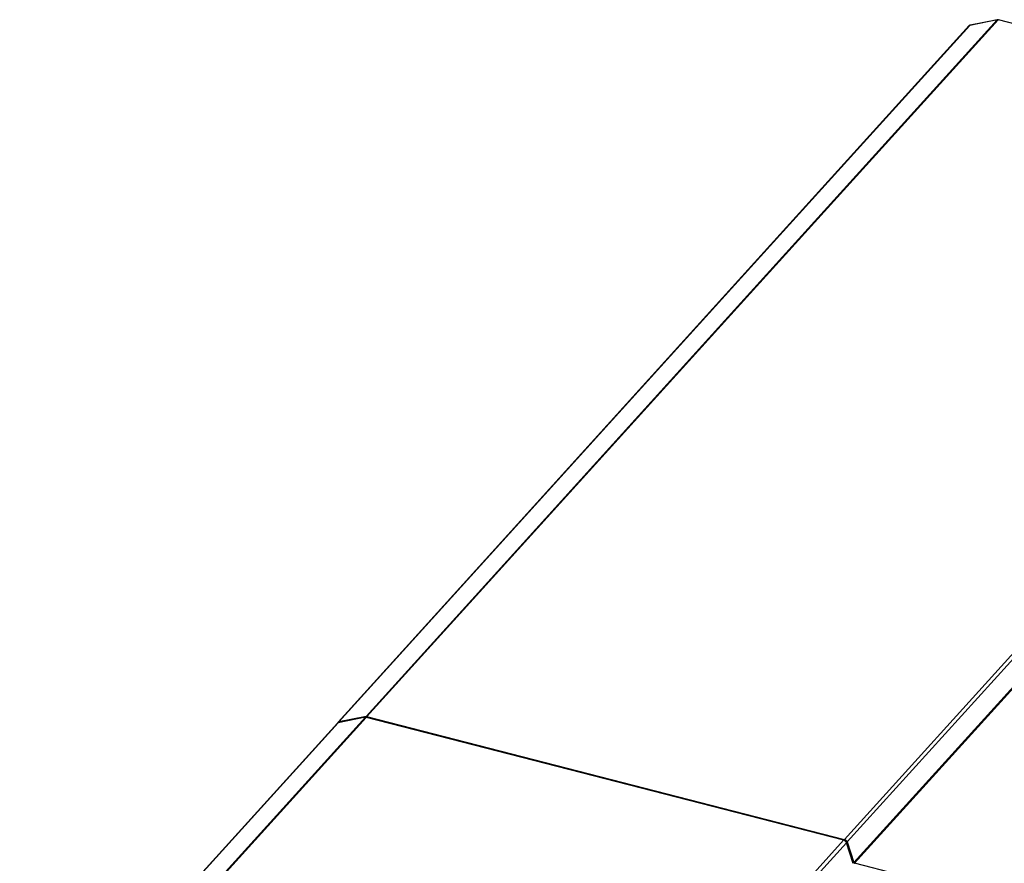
# Model space of a CAD drawing. Extents: x -4139 to -1089, y -1564 to 1941.
# Tile 39 of 160: x -2370 to -1644, y -991 to -369. Entities that reach past the tile are written whole.
import ezdxf

# ---------------------------------------------------------------- set-up
doc = ezdxf.new("R2010")
doc.units = 0
doc.header["$LTSCALE"] = 23.1
doc.layers.add('SE5M-TOP-COVER-P1-A__4_1_1', color=7, linetype='CONTINUOUS')
doc.layers.add('SE5M_BOTTOM_COVER_A_4_1_1_', color=7, linetype='CONTINUOUS')

msp = doc.modelspace()

# ---------------------------------------------------------------- linework, layer by layer
at = {"layer": 'SE5M-TOP-COVER-P1-A__4_1_1', "color": 2}
for p, q in [((-2114.72, -882.78), (-1649.52, -369.21)), ((-1648.91, -369.25), (-2114.11, -882.81)), ((-1649.52, -369.21), (-1669.71, -373.27)), ((-1649.43, -369.2), (-1649.52, -369.21)), ((-1296.95, -459.81), (-1648.91, -369.25)), ((-1669.71, -373.27), (-2134.9, -886.84)), ((-1669.53, -373.17), (-1669.54, -373.17)), ((-1762.15, -973.37), (-1393.26, -566.13)), ((-1392.4, -569.39), (-1760.08, -975.3)), ((-1755.18, -990.47), (-1476.75, -683.09)), ((-1476.66, -684.05), (-1754.66, -990.95))]:
    msp.add_line(p, q, dxfattribs=at)
at = {"layer": 'SE5M-TOP-COVER-P1-A__4_1_1', "color": 7}
for p, q in [((-1649.34, -369.11), (-1669.53, -373.17)), ((-1296.7, -459.7), (-1648.67, -369.14)), ((-2135.29, -887.04), (-1670.09, -373.48)), ((-1669.62, -373.19), (-1669.53, -373.17)), ((-2114.72, -882.78), (-2134.9, -886.84)), ((-2114.11, -882.81), (-1762.15, -973.37)), ((-1760.08, -975.3), (-1755.18, -990.47)), ((-1664.47, -1014.16), (-1754.66, -990.95))]:
    msp.add_line(p, q, dxfattribs=at)
at = {"layer": 'SE5M-TOP-COVER-P1-A__4_1_1', "color": 2}
for points in [[(-1649.52, -369.21), (-1649.49, -369.19), (-1649.46, -369.16), (-1649.43, -369.14), (-1649.39, -369.13), (-1649.35, -369.11), (-1649.34, -369.11)], [(-1649.23, -369.2), (-1649.33, -369.2), (-1649.43, -369.2)], [(-1648.91, -369.25), (-1649.02, -369.22), (-1649.13, -369.21), (-1649.23, -369.2)], [(-1648.67, -369.14), (-1648.68, -369.14), (-1648.71, -369.14), (-1648.74, -369.14), (-1648.77, -369.15), (-1648.8, -369.16), (-1648.83, -369.17), (-1648.86, -369.2), (-1648.89, -369.22), (-1648.91, -369.25)], [(-1670.01, -373.41), (-1670.07, -373.46), (-1670.09, -373.48)], [(-1669.71, -373.27), (-1669.79, -373.29), (-1669.87, -373.32), (-1669.95, -373.36), (-1670.01, -373.41)], [(-1669.54, -373.17), (-1669.58, -373.18), (-1669.61, -373.2), (-1669.65, -373.22), (-1669.68, -373.24), (-1669.71, -373.27)]]:
    msp.add_lwpolyline(points, dxfattribs=at)
at = {"layer": 'SE5M-TOP-COVER-P1-A__4_1_1', "color": 7}
for points in [[(-1649.34, -369.11), (-1649.24, -369.1), (-1649.13, -369.09), (-1649.02, -369.09), (-1648.91, -369.1), (-1648.79, -369.12), (-1648.67, -369.14)], [(-1670.09, -373.48), (-1670.04, -373.42), (-1669.98, -373.37), (-1669.92, -373.33), (-1669.85, -373.29)], [(-1669.85, -373.29), (-1669.78, -373.25), (-1669.7, -373.22), (-1669.62, -373.19)], [(-2114.72, -882.78), (-2114.63, -882.77), (-2114.53, -882.76), (-2114.43, -882.76), (-2114.33, -882.77), (-2114.22, -882.79), (-2114.11, -882.81)], [(-2135.46, -887.45), (-2135.45, -887.38), (-2135.43, -887.3)], [(-2135.43, -887.3), (-2135.4, -887.22), (-2135.37, -887.15), (-2135.32, -887.08), (-2135.29, -887.04)], [(-2135.29, -887.04), (-2135.27, -887.02), (-2135.21, -886.97), (-2135.14, -886.93), (-2135.07, -886.89), (-2134.99, -886.86), (-2134.9, -886.84)], [(-1762.15, -973.37), (-1762.02, -973.41), (-1761.89, -973.46), (-1761.76, -973.51), (-1761.63, -973.57), (-1761.5, -973.65), (-1761.38, -973.72), (-1761.25, -973.81), (-1761.12, -973.9), (-1761, -974), (-1760.89, -974.11), (-1760.77, -974.21), (-1760.67, -974.33), (-1760.57, -974.44), (-1760.47, -974.56), (-1760.39, -974.69), (-1760.31, -974.81), (-1760.24, -974.93), (-1760.17, -975.05), (-1760.12, -975.18), (-1760.08, -975.3)], [(-1755.18, -990.47), (-1755.17, -990.51), (-1755.15, -990.55), (-1755.13, -990.59), (-1755.1, -990.63), (-1755.08, -990.66), (-1755.05, -990.7), (-1755.01, -990.74), (-1754.98, -990.77), (-1754.94, -990.8), (-1754.9, -990.83), (-1754.86, -990.86), (-1754.82, -990.89), (-1754.78, -990.91), (-1754.74, -990.93), (-1754.7, -990.94), (-1754.66, -990.95)]]:
    msp.add_lwpolyline(points, dxfattribs=at)
at = {"layer": 'SE5M_BOTTOM_COVER_A_4_1_1_', "color": 2}
for p, q in [((-2349.56, -1142.04), (-2115.28, -883.4)), ((-2114.67, -883.43), (-2348.95, -1142.07)), ((-2135.46, -887.46), (-2369.74, -1146.09)), ((-1996.99, -1232.63), (-1762.71, -973.99)), ((-1760.64, -975.92), (-1994.92, -1234.56))]:
    msp.add_line(p, q, dxfattribs=at)
at = {"layer": 'SE5M_BOTTOM_COVER_A_4_1_1_', "color": 7}
for p, q in [((-2115.28, -883.4), (-2135.46, -887.46)), ((-1762.71, -973.99), (-2114.67, -883.43)), ((-2370.13, -1146.3), (-2135.85, -887.66)), ((-1755.74, -991.09), (-1760.64, -975.92))]:
    msp.add_line(p, q, dxfattribs=at)
for points in [[(-2114.67, -883.43), (-2114.78, -883.41), (-2114.89, -883.39), (-2114.99, -883.38), (-2115.09, -883.38), (-2115.19, -883.39), (-2115.28, -883.4)], [(-2135.46, -887.46), (-2135.56, -887.48), (-2135.65, -887.52), (-2135.73, -887.56), (-2135.81, -887.62), (-2135.85, -887.66)], [(-1760.64, -975.92), (-1760.68, -975.8), (-1760.73, -975.67), (-1760.8, -975.55), (-1760.87, -975.43), (-1760.95, -975.3), (-1761.03, -975.18), (-1761.13, -975.06), (-1761.23, -974.95), (-1761.33, -974.83), (-1761.45, -974.72), (-1761.56, -974.62), (-1761.69, -974.52), (-1761.81, -974.43), (-1761.94, -974.34), (-1762.07, -974.26), (-1762.2, -974.19), (-1762.33, -974.13), (-1762.45, -974.07), (-1762.58, -974.03), (-1762.71, -973.99)]]:
    msp.add_lwpolyline(points, dxfattribs=at)

doc.saveas('drawing.dxf')
